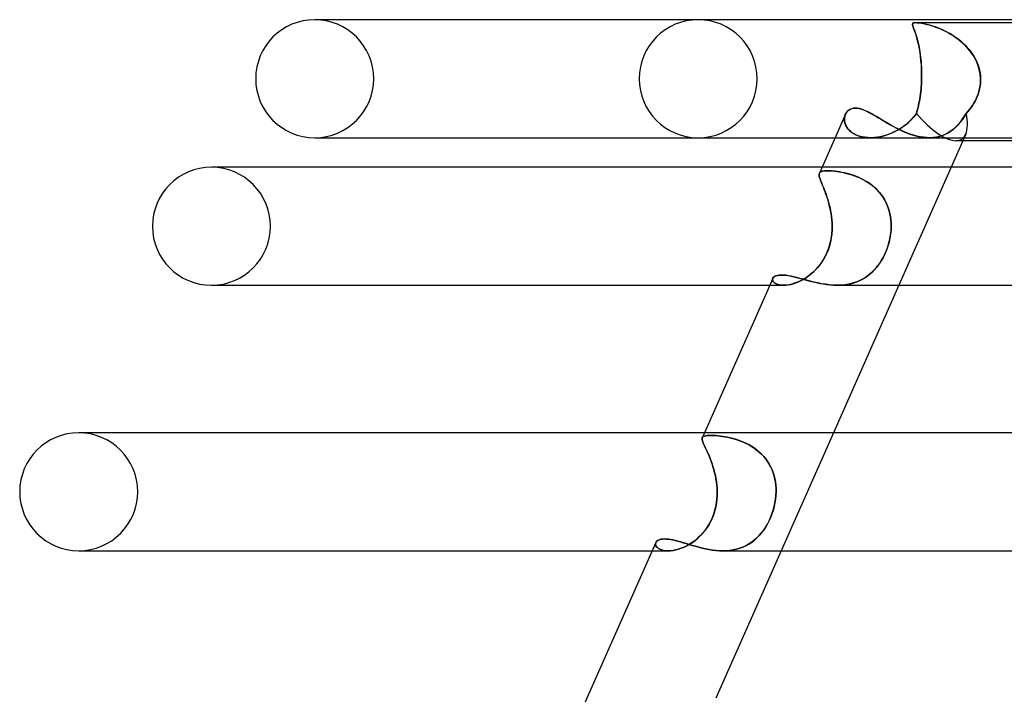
# Model space of a CAD drawing. Header units: millimetres. Extents: x -247 to 247, y -2 to 180.
# Tile 17 of 58: x -158 to -125, y 157 to 180. Entities that reach past the tile are written whole.
import ezdxf

# ---------------------------------------------------------------- set-up
doc = ezdxf.new("R2010")
doc.units = ezdxf.units.MM
doc.layers.add('HIDDEN', color=7, linetype='Continuous')
doc.layers.add('THICK', color=7, linetype='Continuous')

msp = doc.modelspace()

# ---------------------------------------------------------------- linework, layer by layer
at = {"layer": 'HIDDEN'}
for p, q in [((-147.822, 180), (-148, 180)), ((-127.735, 179.852), (-127.728, 179.872)), ((-127.731, 179.868), (-127.735, 179.855)), ((-127.735, 179.855), (-127.735, 179.839)), ((-127.734, 179.826), (-127.735, 179.852)), ((-127.735, 179.839), (-127.733, 179.821)), ((-127.726, 179.794), (-127.734, 179.826)), ((-127.733, 179.821), (-127.728, 179.8)), ((-127.723, 179.879), (-127.731, 179.868)), ((-127.728, 179.872), (-127.714, 179.886)), ((-127.728, 179.8), (-127.721, 179.777)), ((-127.714, 179.756), (-127.726, 179.794)), ((-127.71, 179.888), (-127.723, 179.879)), ((-127.721, 179.777), (-127.712, 179.75)), ((-127.714, 179.886), (-127.692, 179.894)), ((-127.697, 179.709), (-127.714, 179.756)), ((-127.712, 179.75), (-127.701, 179.72)), ((-127.691, 179.895), (-127.71, 179.888)), ((-127.701, 179.72), (-127.688, 179.687)), ((-127.676, 179.655), (-127.697, 179.709)), ((-127.692, 179.894), (-127.665, 179.899)), ((-127.665, 179.899), (-127.691, 179.895)), ((-127.688, 179.687), (-127.674, 179.65)), ((-127.653, 179.591), (-127.676, 179.655)), ((-127.674, 179.65), (-127.659, 179.608)), ((-127.665, 179.899), (-127.631, 179.9)), ((-127.631, 179.9), (-127.665, 179.899)), ((-127.659, 179.608), (-127.643, 179.563)), ((-127.628, 179.518), (-127.653, 179.591)), ((-127.631, 179.9), (-127.59, 179.899)), ((-127.59, 179.899), (-127.631, 179.9)), ((-127.631, 179.9), (-117.454, 179.9)), ((-127.59, 179.899), (-127.543, 179.895)), ((-127.539, 179.894), (-127.59, 179.899)), ((-127.543, 179.895), (-127.49, 179.888)), ((-127.475, 179.886), (-127.539, 179.894)), ((-127.49, 179.888), (-127.434, 179.879)), ((-127.396, 179.872), (-127.475, 179.886)), ((-127.434, 179.879), (-127.374, 179.868)), ((-127.301, 179.852), (-127.396, 179.872)), ((-127.374, 179.868), (-127.312, 179.855)), ((-127.312, 179.855), (-127.246, 179.839)), ((-127.197, 179.826), (-127.301, 179.852)), ((-127.246, 179.839), (-127.176, 179.821)), ((-127.085, 179.794), (-127.197, 179.826)), ((-127.176, 179.821), (-127.104, 179.8)), ((-127.104, 179.8), (-127.029, 179.777)), ((-126.968, 179.756), (-127.085, 179.794)), ((-127.029, 179.777), (-126.952, 179.75)), ((-126.845, 179.709), (-126.968, 179.756)), ((-126.952, 179.75), (-126.872, 179.72)), ((-126.872, 179.72), (-126.79, 179.687)), ((-126.717, 179.655), (-126.845, 179.709)), ((-126.79, 179.687), (-126.705, 179.65)), ((-126.585, 179.591), (-126.717, 179.655)), ((-126.705, 179.65), (-126.619, 179.608)), ((-126.619, 179.608), (-126.532, 179.563)), ((-126.452, 179.518), (-126.585, 179.591)), ((-127.643, 179.563), (-127.626, 179.514)), ((-127.601, 179.435), (-127.628, 179.518)), ((-127.626, 179.514), (-127.609, 179.46)), ((-127.609, 179.46), (-127.592, 179.402)), ((-127.575, 179.343), (-127.601, 179.435)), ((-127.592, 179.402), (-127.574, 179.34)), ((-127.55, 179.243), (-127.575, 179.343)), ((-127.574, 179.34), (-127.557, 179.275)), ((-127.557, 179.275), (-127.541, 179.207)), ((-127.525, 179.135), (-127.55, 179.243)), ((-126.532, 179.563), (-126.445, 179.514)), ((-126.319, 179.435), (-126.452, 179.518)), ((-126.445, 179.514), (-126.358, 179.46)), ((-126.358, 179.46), (-126.271, 179.402)), ((-126.191, 179.343), (-126.319, 179.435)), ((-126.271, 179.402), (-126.186, 179.34)), ((-126.068, 179.243), (-126.191, 179.343)), ((-126.186, 179.34), (-126.105, 179.275)), ((-126.105, 179.275), (-126.027, 179.207)), ((-125.952, 179.135), (-126.068, 179.243)), ((-127.541, 179.207), (-127.525, 179.137)), ((-127.525, 179.137), (-127.51, 179.063)), ((-127.502, 179.018), (-127.525, 179.135)), ((-127.51, 179.063), (-127.497, 178.988)), ((-127.481, 178.893), (-127.502, 179.018)), ((-127.497, 178.988), (-127.484, 178.909)), ((-127.484, 178.909), (-127.472, 178.829)), ((-126.027, 179.207), (-125.953, 179.137)), ((-125.953, 179.137), (-125.884, 179.063)), ((-125.844, 179.018), (-125.952, 179.135)), ((-125.884, 179.063), (-125.818, 178.988)), ((-125.745, 178.893), (-125.844, 179.018)), ((-125.818, 178.988), (-125.757, 178.909)), ((-125.757, 178.909), (-125.7, 178.829)), ((-127.463, 178.76), (-127.481, 178.893)), ((-127.472, 178.829), (-127.461, 178.746)), ((-127.448, 178.619), (-127.463, 178.76)), ((-127.461, 178.746), (-127.452, 178.66)), ((-127.452, 178.66), (-127.443, 178.572)), ((-127.436, 178.471), (-127.448, 178.619)), ((-127.443, 178.572), (-127.437, 178.481)), ((-125.657, 178.76), (-125.745, 178.893)), ((-125.7, 178.829), (-125.649, 178.746)), ((-125.581, 178.619), (-125.657, 178.76)), ((-125.649, 178.746), (-125.602, 178.66)), ((-125.602, 178.66), (-125.559, 178.572)), ((-125.519, 178.471), (-125.581, 178.619)), ((-125.559, 178.572), (-125.523, 178.481)), ((-127.437, 178.481), (-127.431, 178.388)), ((-127.428, 178.317), (-127.436, 178.471)), ((-127.431, 178.388), (-127.427, 178.293)), ((-127.425, 178.16), (-127.428, 178.317)), ((-127.427, 178.293), (-127.425, 178.196)), ((-125.523, 178.481), (-125.492, 178.388)), ((-125.472, 178.317), (-125.519, 178.471)), ((-125.492, 178.388), (-125.466, 178.293)), ((-125.442, 178.16), (-125.472, 178.317)), ((-125.466, 178.293), (-125.447, 178.196)), ((-127.43, 177.9), (-127.434, 177.814)), ((-127.434, 177.814), (-127.43, 177.9)), ((-127.429, 177.917), (-127.43, 177.9)), ((-127.43, 177.9), (-127.429, 177.917)), ((-127.428, 177.95), (-127.429, 177.933)), ((-127.429, 177.933), (-127.428, 177.95)), ((-127.429, 177.933), (-127.429, 177.917)), ((-127.429, 177.917), (-127.429, 177.933)), ((-127.427, 177.983), (-127.428, 177.967)), ((-127.428, 177.967), (-127.427, 177.983)), ((-127.428, 177.967), (-127.428, 177.95)), ((-127.428, 177.95), (-127.428, 177.967)), ((-127.427, 178), (-127.425, 178.16)), ((-127.425, 178.098), (-127.427, 178)), ((-127.427, 178), (-127.427, 177.983)), ((-127.427, 177.983), (-127.427, 178)), ((-127.425, 178.196), (-127.425, 178.098)), ((-125.447, 178.196), (-125.435, 178.098)), ((-125.429, 178), (-125.442, 178.16)), ((-125.436, 177.814), (-125.43, 177.9)), ((-125.43, 177.9), (-125.436, 177.814)), ((-125.435, 178.098), (-125.429, 178)), ((-125.43, 177.9), (-125.429, 177.917)), ((-125.429, 177.917), (-125.43, 177.9)), ((-125.429, 177.983), (-125.429, 178)), ((-125.429, 178), (-125.429, 177.983)), ((-125.429, 177.967), (-125.429, 177.983)), ((-125.429, 177.983), (-125.429, 177.967)), ((-125.429, 177.95), (-125.429, 177.967)), ((-125.429, 177.967), (-125.429, 177.95)), ((-125.429, 177.933), (-125.429, 177.95)), ((-125.429, 177.95), (-125.429, 177.933)), ((-125.429, 177.917), (-125.429, 177.933)), ((-125.429, 177.933), (-125.429, 177.917)), ((-127.447, 177.644), (-127.456, 177.561)), ((-127.456, 177.561), (-127.447, 177.644)), ((-127.44, 177.729), (-127.447, 177.644)), ((-127.447, 177.644), (-127.44, 177.728)), ((-127.434, 177.814), (-127.44, 177.729)), ((-127.44, 177.728), (-127.434, 177.814)), ((-125.485, 177.561), (-125.464, 177.644)), ((-125.464, 177.644), (-125.485, 177.561)), ((-125.448, 177.729), (-125.464, 177.644)), ((-125.464, 177.644), (-125.448, 177.728)), ((-125.448, 177.728), (-125.436, 177.814)), ((-125.436, 177.814), (-125.448, 177.729)), ((-127.503, 177.242), (-127.517, 177.167)), ((-127.517, 177.167), (-127.503, 177.242)), ((-127.489, 177.319), (-127.503, 177.242)), ((-127.503, 177.242), (-127.489, 177.319)), ((-127.477, 177.398), (-127.489, 177.319)), ((-127.489, 177.319), (-127.477, 177.398)), ((-127.477, 177.398), (-127.466, 177.479)), ((-127.466, 177.478), (-127.477, 177.398)), ((-127.456, 177.561), (-127.466, 177.478)), ((-127.466, 177.479), (-127.456, 177.561)), ((-125.656, 177.167), (-125.614, 177.242)), ((-125.614, 177.242), (-125.656, 177.167)), ((-125.614, 177.242), (-125.575, 177.319)), ((-125.575, 177.319), (-125.614, 177.242)), ((-125.575, 177.319), (-125.541, 177.398)), ((-125.541, 177.398), (-125.575, 177.319)), ((-125.541, 177.398), (-125.511, 177.479)), ((-125.511, 177.478), (-125.541, 177.398)), ((-125.511, 177.479), (-125.485, 177.561)), ((-125.485, 177.561), (-125.511, 177.478)), ((-129.952, 176.882), (-129.911, 176.923)), ((-129.911, 176.923), (-129.862, 176.957)), ((-129.862, 176.957), (-129.805, 176.982)), ((-129.805, 176.982), (-129.742, 176.997)), ((-129.742, 176.997), (-129.673, 177.003)), ((-129.673, 177.003), (-129.609, 176.999)), ((-129.609, 176.999), (-129.541, 176.987)), ((-129.541, 176.987), (-129.469, 176.968)), ((-129.469, 176.968), (-129.394, 176.941)), ((-129.394, 176.941), (-129.316, 176.908)), ((-129.316, 176.908), (-129.236, 176.87)), ((-127.567, 176.955), (-127.585, 176.889)), ((-127.585, 176.889), (-127.567, 176.955)), ((-127.549, 177.024), (-127.567, 176.955)), ((-127.567, 176.955), (-127.549, 177.024)), ((-127.533, 177.094), (-127.549, 177.024)), ((-127.549, 177.024), (-127.533, 177.094)), ((-127.517, 177.167), (-127.533, 177.094)), ((-127.533, 177.094), (-127.517, 177.167)), ((-125.86, 176.889), (-125.804, 176.955)), ((-125.804, 176.955), (-125.86, 176.889)), ((-125.804, 176.955), (-125.752, 177.024)), ((-125.752, 177.024), (-125.804, 176.955)), ((-125.752, 177.024), (-125.702, 177.094)), ((-125.702, 177.094), (-125.752, 177.024)), ((-125.702, 177.094), (-125.656, 177.167)), ((-125.656, 177.167), (-125.702, 177.094)), ((-130.043, 176.618), (-130.04, 176.675)), ((-130.038, 176.56), (-130.043, 176.618)), ((-130.04, 176.672), (-130.042, 176.611)), ((-130.042, 176.611), (-130.036, 176.548)), ((-130.03, 176.73), (-130.04, 176.672)), ((-130.04, 176.675), (-130.03, 176.73)), ((-130.011, 176.785), (-130.03, 176.73)), ((-130.03, 176.73), (-130.013, 176.782)), ((-130.013, 176.782), (-129.986, 176.835)), ((-129.986, 176.835), (-129.952, 176.882)), ((-129.236, 176.87), (-129.152, 176.826)), ((-129.152, 176.826), (-129.066, 176.778)), ((-129.066, 176.778), (-128.977, 176.726)), ((-128.977, 176.726), (-128.885, 176.671)), ((-128.885, 176.671), (-128.79, 176.614)), ((-128.79, 176.614), (-128.692, 176.556)), ((-127.781, 176.61), (-127.878, 176.515)), ((-127.875, 176.518), (-127.778, 176.612)), ((-127.689, 176.713), (-127.781, 176.61)), ((-127.778, 176.612), (-127.688, 176.715)), ((-127.605, 176.826), (-127.689, 176.713)), ((-127.688, 176.715), (-127.605, 176.826)), ((-127.585, 176.889), (-127.605, 176.826)), ((-127.605, 176.826), (-127.585, 176.889)), ((-126.055, 176.61), (-126.127, 176.515)), ((-126.125, 176.518), (-126.053, 176.612)), ((-125.985, 176.713), (-126.055, 176.61)), ((-126.053, 176.612), (-125.984, 176.715)), ((-125.918, 176.826), (-125.985, 176.713)), ((-125.984, 176.715), (-125.918, 176.826)), ((-125.918, 176.826), (-125.86, 176.889)), ((-125.86, 176.889), (-125.918, 176.826)), ((-130.026, 176.5), (-130.038, 176.56)), ((-130.036, 176.548), (-130.022, 176.485)), ((-130.006, 176.441), (-130.026, 176.5)), ((-130.022, 176.485), (-129.998, 176.422)), ((-129.977, 176.382), (-130.006, 176.441)), ((-129.998, 176.422), (-129.964, 176.36)), ((-129.941, 176.324), (-129.977, 176.382)), ((-129.964, 176.36), (-129.922, 176.3)), ((-129.895, 176.269), (-129.941, 176.324)), ((-129.922, 176.3), (-129.87, 176.243)), ((-129.842, 176.217), (-129.895, 176.269)), ((-129.87, 176.243), (-129.808, 176.19)), ((-128.692, 176.556), (-128.591, 176.497)), ((-128.591, 176.497), (-128.488, 176.437)), ((-128.488, 176.437), (-128.381, 176.379)), ((-128.381, 176.379), (-128.273, 176.322)), ((-128.195, 176.281), (-128.309, 176.218)), ((-128.308, 176.218), (-128.194, 176.281)), ((-128.273, 176.322), (-128.162, 176.267)), ((-128.085, 176.351), (-128.195, 176.281)), ((-128.194, 176.281), (-128.084, 176.352)), ((-128.162, 176.267), (-128.05, 176.216)), ((-127.979, 176.429), (-128.085, 176.351)), ((-128.084, 176.352), (-127.977, 176.431)), ((-127.878, 176.515), (-127.979, 176.429)), ((-127.977, 176.431), (-127.875, 176.518)), ((-126.358, 176.281), (-126.443, 176.218)), ((-126.442, 176.218), (-126.358, 176.281)), ((-126.358, 176.281), (-126.278, 176.352)), ((-126.278, 176.351), (-126.358, 176.281)), ((-126.278, 176.352), (-126.2, 176.431)), ((-126.202, 176.429), (-126.278, 176.351)), ((-126.127, 176.515), (-126.202, 176.429)), ((-126.2, 176.431), (-126.125, 176.518)), ((-130.359, 176), (-129.16, 176)), ((-129.78, 176.169), (-129.842, 176.217)), ((-129.808, 176.19), (-129.736, 176.142)), ((-129.709, 176.126), (-129.78, 176.169)), ((-129.736, 176.142), (-129.656, 176.099)), ((-129.63, 176.088), (-129.709, 176.126)), ((-129.656, 176.099), (-129.567, 176.064)), ((-129.545, 176.056), (-129.63, 176.088)), ((-129.567, 176.064), (-129.471, 176.035)), ((-129.453, 176.031), (-129.545, 176.056)), ((-129.471, 176.035), (-129.368, 176.015)), ((-129.355, 176.013), (-129.453, 176.031)), ((-129.368, 176.015), (-129.258, 176.003)), ((-129.252, 176.003), (-129.355, 176.013)), ((-129.258, 176.003), (-129.145, 176)), ((-129.145, 176), (-129.252, 176.003)), ((-129.16, 176), (-127.16, 176)), ((-129.145, 176), (-129.027, 176.006)), ((-129.027, 176.006), (-129.145, 176)), ((-129.027, 176.006), (-128.908, 176.02)), ((-128.908, 176.02), (-129.027, 176.006)), ((-128.908, 176.02), (-128.787, 176.043)), ((-128.787, 176.043), (-128.908, 176.02)), ((-128.787, 176.043), (-128.665, 176.075)), ((-128.666, 176.074), (-128.787, 176.043)), ((-128.545, 176.114), (-128.666, 176.074)), ((-128.665, 176.075), (-128.544, 176.115)), ((-128.426, 176.162), (-128.545, 176.114)), ((-128.544, 176.115), (-128.425, 176.162)), ((-128.309, 176.218), (-128.426, 176.162)), ((-128.425, 176.162), (-128.308, 176.218)), ((-128.05, 176.216), (-127.936, 176.168)), ((-127.936, 176.168), (-127.821, 176.125)), ((-127.821, 176.125), (-127.705, 176.087)), ((-127.705, 176.087), (-127.59, 176.056)), ((-127.59, 176.056), (-127.477, 176.031)), ((-127.477, 176.031), (-127.364, 176.013)), ((-127.364, 176.013), (-127.253, 176.003)), ((-127.253, 176.003), (-127.145, 176)), ((-127.145, 176), (-127.033, 176.006)), ((-127.033, 176.006), (-127.145, 176)), ((-127.033, 176.006), (-126.924, 176.02)), ((-126.924, 176.02), (-127.033, 176.006)), ((-126.924, 176.02), (-126.819, 176.043)), ((-126.82, 176.043), (-126.924, 176.02)), ((-126.719, 176.074), (-126.82, 176.043)), ((-126.819, 176.043), (-126.718, 176.075)), ((-126.623, 176.114), (-126.719, 176.074)), ((-126.718, 176.075), (-126.622, 176.115)), ((-126.531, 176.162), (-126.623, 176.114)), ((-126.622, 176.115), (-126.53, 176.162)), ((-126.443, 176.218), (-126.531, 176.162)), ((-126.53, 176.162), (-126.442, 176.218)), ((-126.271, 175.9), (-126.029, 175.9)), ((-125.931, 176.121), (-125.984, 176)), ((-151.318, 175), (-151.5, 175)), ((-130.802, 175), (-130.893, 174.795)), ((-126.427, 175), (-128.199, 171)), ((-130.902, 174.748), (-130.899, 174.774)), ((-130.9, 174.774), (-130.902, 174.748)), ((-130.901, 174.718), (-130.902, 174.748)), ((-130.902, 174.748), (-130.901, 174.718)), ((-130.895, 174.684), (-130.901, 174.718)), ((-130.901, 174.718), (-130.895, 174.684)), ((-130.892, 174.797), (-130.9, 174.774)), ((-130.899, 174.774), (-130.892, 174.797)), ((-130.885, 174.646), (-130.895, 174.684)), ((-130.895, 174.684), (-130.885, 174.646)), ((-130.892, 174.797), (-130.876, 174.821)), ((-130.878, 174.818), (-130.892, 174.797)), ((-130.871, 174.604), (-130.885, 174.646)), ((-130.885, 174.646), (-130.871, 174.603)), ((-130.859, 174.835), (-130.878, 174.818)), ((-130.876, 174.821), (-130.852, 174.84)), ((-130.854, 174.557), (-130.871, 174.604)), ((-130.871, 174.603), (-130.853, 174.555)), ((-130.833, 174.85), (-130.859, 174.835)), ((-130.852, 174.84), (-130.82, 174.855)), ((-130.801, 174.861), (-130.833, 174.85)), ((-130.82, 174.855), (-130.78, 174.866)), ((-130.763, 174.87), (-130.801, 174.861)), ((-130.78, 174.866), (-130.732, 174.874)), ((-130.719, 174.876), (-130.763, 174.87)), ((-130.732, 174.874), (-130.676, 174.879)), ((-130.669, 174.879), (-130.719, 174.876)), ((-130.676, 174.879), (-130.613, 174.88)), ((-130.613, 174.88), (-130.669, 174.879)), ((-130.556, 174.879), (-130.613, 174.88)), ((-130.613, 174.88), (-130.557, 174.879)), ((-130.557, 174.879), (-130.496, 174.876)), ((-130.494, 174.876), (-130.556, 174.879)), ((-130.496, 174.876), (-130.432, 174.872)), ((-130.427, 174.871), (-130.494, 174.876)), ((-130.432, 174.872), (-130.363, 174.864)), ((-130.356, 174.864), (-130.427, 174.871)), ((-130.363, 174.864), (-130.29, 174.855)), ((-130.281, 174.854), (-130.356, 174.864)), ((-130.29, 174.855), (-130.214, 174.843)), ((-130.203, 174.841), (-130.281, 174.854)), ((-130.214, 174.843), (-130.135, 174.829)), ((-130.121, 174.826), (-130.203, 174.841)), ((-130.135, 174.829), (-130.053, 174.812)), ((-130.038, 174.809), (-130.121, 174.826)), ((-130.053, 174.812), (-129.969, 174.792)), ((-129.952, 174.788), (-130.038, 174.809)), ((-129.969, 174.792), (-129.883, 174.769)), ((-129.865, 174.764), (-129.952, 174.788)), ((-129.883, 174.769), (-129.795, 174.742)), ((-129.777, 174.737), (-129.865, 174.764)), ((-129.795, 174.742), (-129.706, 174.712)), ((-129.689, 174.706), (-129.777, 174.737)), ((-129.706, 174.712), (-129.616, 174.677)), ((-129.6, 174.671), (-129.689, 174.706)), ((-129.616, 174.677), (-129.526, 174.639)), ((-129.512, 174.632), (-129.6, 174.671)), ((-129.526, 174.639), (-129.437, 174.596)), ((-129.424, 174.589), (-129.512, 174.632)), ((-129.437, 174.596), (-129.348, 174.548)), ((-129.337, 174.541), (-129.424, 174.589)), ((-130.834, 174.505), (-130.854, 174.557)), ((-130.853, 174.555), (-130.833, 174.503)), ((-130.81, 174.449), (-130.834, 174.505)), ((-130.833, 174.503), (-130.809, 174.445)), ((-130.785, 174.387), (-130.81, 174.449)), ((-130.809, 174.445), (-130.784, 174.383)), ((-130.757, 174.319), (-130.785, 174.387)), ((-130.784, 174.383), (-130.756, 174.316)), ((-130.729, 174.248), (-130.757, 174.319)), ((-130.756, 174.316), (-130.727, 174.244)), ((-130.699, 174.171), (-130.729, 174.248)), ((-130.727, 174.244), (-130.698, 174.167)), ((-129.348, 174.548), (-129.261, 174.495)), ((-129.252, 174.489), (-129.337, 174.541)), ((-129.261, 174.495), (-129.176, 174.437)), ((-129.169, 174.432), (-129.252, 174.489)), ((-129.176, 174.437), (-129.094, 174.375)), ((-129.087, 174.37), (-129.169, 174.432)), ((-129.094, 174.375), (-129.015, 174.308)), ((-129.009, 174.303), (-129.087, 174.37)), ((-129.015, 174.308), (-128.94, 174.236)), ((-128.935, 174.231), (-129.009, 174.303)), ((-128.94, 174.236), (-128.869, 174.159)), ((-128.866, 174.155), (-128.935, 174.231)), ((-130.669, 174.091), (-130.699, 174.171)), ((-130.698, 174.167), (-130.667, 174.085)), ((-130.64, 174.006), (-130.669, 174.091)), ((-130.667, 174.085), (-130.638, 174)), ((-130.611, 173.917), (-130.64, 174.006)), ((-130.638, 174), (-130.609, 173.911)), ((-130.583, 173.823), (-130.611, 173.917)), ((-130.609, 173.911), (-130.581, 173.818)), ((-128.869, 174.159), (-128.803, 174.077)), ((-128.801, 174.075), (-128.866, 174.155)), ((-128.803, 174.077), (-128.742, 173.992)), ((-128.741, 173.991), (-128.801, 174.075)), ((-128.742, 173.992), (-128.687, 173.904)), ((-128.687, 173.903), (-128.741, 173.991)), ((-128.687, 173.904), (-128.638, 173.812)), ((-128.638, 173.81), (-128.687, 173.903)), ((-130.557, 173.727), (-130.583, 173.823)), ((-130.581, 173.818), (-130.556, 173.722)), ((-130.533, 173.629), (-130.557, 173.727)), ((-130.556, 173.722), (-130.532, 173.623)), ((-130.512, 173.529), (-130.533, 173.629)), ((-130.532, 173.623), (-130.511, 173.523)), ((-128.638, 173.812), (-128.595, 173.716)), ((-128.595, 173.716), (-128.638, 173.81)), ((-128.558, 173.619), (-128.595, 173.716)), ((-128.595, 173.716), (-128.558, 173.618)), ((-128.527, 173.52), (-128.558, 173.619)), ((-128.558, 173.618), (-128.527, 173.518)), ((-130.494, 173.426), (-130.512, 173.529)), ((-130.511, 173.523), (-130.494, 173.42)), ((-130.48, 173.322), (-130.494, 173.426)), ((-130.494, 173.42), (-130.479, 173.317)), ((-130.469, 173.216), (-130.48, 173.322)), ((-130.479, 173.317), (-130.468, 173.212)), ((-128.502, 173.419), (-128.527, 173.52)), ((-128.527, 173.518), (-128.502, 173.417)), ((-128.483, 173.316), (-128.502, 173.419)), ((-128.502, 173.417), (-128.483, 173.314)), ((-128.47, 173.212), (-128.483, 173.316)), ((-128.483, 173.314), (-128.469, 173.21)), ((-130.462, 173.109), (-130.469, 173.216)), ((-130.468, 173.212), (-130.462, 173.106)), ((-130.459, 173), (-130.462, 173.109)), ((-130.462, 173.106), (-130.459, 173)), ((-130.459, 173), (-130.462, 172.866)), ((-130.461, 172.879), (-130.459, 173)), ((-128.462, 173.107), (-128.47, 173.212)), ((-128.469, 173.21), (-128.462, 173.105)), ((-128.459, 173), (-128.464, 172.866)), ((-128.463, 172.879), (-128.459, 173)), ((-128.459, 173), (-128.462, 173.107)), ((-128.462, 173.105), (-128.459, 173)), ((-130.491, 172.596), (-130.517, 172.46)), ((-130.506, 172.513), (-130.484, 172.636)), ((-130.472, 172.731), (-130.491, 172.596)), ((-130.484, 172.636), (-130.47, 172.758)), ((-130.462, 172.866), (-130.472, 172.731)), ((-130.47, 172.758), (-130.461, 172.879)), ((-128.499, 172.596), (-128.53, 172.46)), ((-128.517, 172.513), (-128.492, 172.636)), ((-128.478, 172.731), (-128.499, 172.596)), ((-128.492, 172.636), (-128.474, 172.758)), ((-128.464, 172.866), (-128.478, 172.731)), ((-128.474, 172.758), (-128.463, 172.879)), ((-130.612, 172.157), (-130.57, 172.273)), ((-130.553, 172.325), (-130.599, 172.192)), ((-130.57, 172.273), (-130.535, 172.392)), ((-130.517, 172.46), (-130.553, 172.325)), ((-130.535, 172.392), (-130.506, 172.513)), ((-128.629, 172.157), (-128.586, 172.273)), ((-128.568, 172.325), (-128.615, 172.192)), ((-128.586, 172.273), (-128.548, 172.392)), ((-128.53, 172.46), (-128.568, 172.325)), ((-128.548, 172.392), (-128.517, 172.513)), ((-130.714, 171.941), (-130.784, 171.823)), ((-130.779, 171.831), (-130.717, 171.936)), ((-130.717, 171.936), (-130.661, 172.045)), ((-130.652, 172.064), (-130.714, 171.941)), ((-130.661, 172.045), (-130.612, 172.157)), ((-130.599, 172.192), (-130.652, 172.064)), ((-128.73, 171.94), (-128.798, 171.822)), ((-128.793, 171.831), (-128.733, 171.936)), ((-128.733, 171.936), (-128.678, 172.045)), ((-128.669, 172.064), (-128.73, 171.94)), ((-128.678, 172.045), (-128.629, 172.157)), ((-128.615, 172.192), (-128.669, 172.064)), ((-130.947, 171.605), (-131.037, 171.507)), ((-130.997, 171.549), (-130.92, 171.637)), ((-130.862, 171.71), (-130.947, 171.605)), ((-130.92, 171.637), (-130.847, 171.731)), ((-130.784, 171.823), (-130.862, 171.71)), ((-130.847, 171.731), (-130.779, 171.831)), ((-128.954, 171.605), (-129.041, 171.507)), ((-129.002, 171.549), (-128.928, 171.637)), ((-128.873, 171.71), (-128.954, 171.605)), ((-128.928, 171.637), (-128.859, 171.731)), ((-128.798, 171.822), (-128.873, 171.71)), ((-128.859, 171.731), (-128.793, 171.831)), ((-132.467, 171.24), (-132.477, 171.212)), ((-132.477, 171.208), (-132.468, 171.238)), ((-132.468, 171.238), (-132.446, 171.269)), ((-132.446, 171.269), (-132.412, 171.296)), ((-132.412, 171.296), (-132.368, 171.318)), ((-132.368, 171.318), (-132.314, 171.334)), ((-132.314, 171.334), (-132.25, 171.344)), ((-132.25, 171.344), (-132.178, 171.347)), ((-132.178, 171.347), (-132.113, 171.345)), ((-132.113, 171.345), (-132.043, 171.338)), ((-132.043, 171.338), (-131.969, 171.328)), ((-131.969, 171.328), (-131.889, 171.314)), ((-131.889, 171.314), (-131.805, 171.296)), ((-131.805, 171.296), (-131.717, 171.275)), ((-131.717, 171.275), (-131.625, 171.252)), ((-131.625, 171.252), (-131.528, 171.226)), ((-131.528, 171.226), (-131.428, 171.199)), ((-131.328, 171.266), (-131.429, 171.203)), ((-131.421, 171.208), (-131.332, 171.263)), ((-131.332, 171.263), (-131.245, 171.325)), ((-131.228, 171.338), (-131.328, 171.266)), ((-131.245, 171.325), (-131.16, 171.393)), ((-131.131, 171.418), (-131.228, 171.338)), ((-131.16, 171.393), (-131.077, 171.468)), ((-131.037, 171.507), (-131.131, 171.418)), ((-131.077, 171.468), (-130.997, 171.549)), ((-129.329, 171.266), (-129.435, 171.202)), ((-129.425, 171.208), (-129.333, 171.263)), ((-129.333, 171.263), (-129.245, 171.325)), ((-129.228, 171.338), (-129.329, 171.266)), ((-129.245, 171.325), (-129.161, 171.393)), ((-129.132, 171.418), (-129.228, 171.338)), ((-129.161, 171.393), (-129.08, 171.468)), ((-129.041, 171.507), (-129.132, 171.418)), ((-129.08, 171.468), (-129.002, 171.549)), ((-132.573, 171), (-132.103, 171)), ((-132.477, 171.212), (-132.478, 171.183)), ((-132.478, 171.183), (-132.471, 171.154)), ((-132.477, 171.176), (-132.477, 171.208)), ((-132.467, 171.144), (-132.477, 171.176)), ((-132.471, 171.154), (-132.455, 171.124)), ((-132.446, 171.112), (-132.467, 171.144)), ((-132.455, 171.124), (-132.43, 171.096)), ((-132.414, 171.083), (-132.446, 171.112)), ((-132.43, 171.096), (-132.397, 171.07)), ((-132.372, 171.056), (-132.414, 171.083)), ((-132.397, 171.07), (-132.354, 171.047)), ((-132.319, 171.033), (-132.372, 171.056)), ((-132.354, 171.047), (-132.303, 171.027)), ((-132.256, 171.015), (-132.319, 171.033)), ((-132.303, 171.027), (-132.244, 171.013)), ((-132.183, 171.004), (-132.256, 171.015)), ((-132.244, 171.013), (-132.176, 171.003)), ((-132.102, 171), (-132.183, 171.004)), ((-132.176, 171.003), (-132.102, 171)), ((-132.018, 171.004), (-132.102, 171)), ((-132.102, 171), (-132.027, 171.003)), ((-132.027, 171.003), (-131.948, 171.012)), ((-131.927, 171.016), (-132.018, 171.004)), ((-131.948, 171.012), (-131.865, 171.028)), ((-131.831, 171.036), (-131.927, 171.016)), ((-131.865, 171.028), (-131.778, 171.051)), ((-131.733, 171.065), (-131.831, 171.036)), ((-131.778, 171.051), (-131.689, 171.08)), ((-131.633, 171.102), (-131.733, 171.065)), ((-131.689, 171.08), (-131.6, 171.116)), ((-131.531, 171.148), (-131.633, 171.102)), ((-131.6, 171.116), (-131.51, 171.159)), ((-131.429, 171.203), (-131.531, 171.148)), ((-131.51, 171.159), (-131.421, 171.208)), ((-131.428, 171.199), (-131.324, 171.171)), ((-131.324, 171.171), (-131.217, 171.143)), ((-131.217, 171.143), (-131.107, 171.115)), ((-131.107, 171.115), (-130.993, 171.089)), ((-130.993, 171.089), (-130.877, 171.064)), ((-130.877, 171.064), (-130.76, 171.043)), ((-130.76, 171.043), (-130.641, 171.025)), ((-130.641, 171.025), (-130.522, 171.011)), ((-130.522, 171.011), (-130.401, 171.003)), ((-130.401, 171.003), (-130.281, 171)), ((-130.153, 171.004), (-130.283, 171)), ((-130.281, 171), (-130.165, 171.003)), ((-130.165, 171.003), (-130.052, 171.012)), ((-130.024, 171.016), (-130.153, 171.004)), ((-130.052, 171.012), (-129.94, 171.028)), ((-129.898, 171.036), (-130.024, 171.016)), ((-129.94, 171.028), (-129.83, 171.051)), ((-129.776, 171.065), (-129.898, 171.036)), ((-129.83, 171.051), (-129.723, 171.08)), ((-129.658, 171.102), (-129.776, 171.065)), ((-129.723, 171.08), (-129.62, 171.116)), ((-129.544, 171.148), (-129.658, 171.102)), ((-129.62, 171.116), (-129.521, 171.159)), ((-129.435, 171.202), (-129.544, 171.148)), ((-129.521, 171.159), (-129.425, 171.208)), ((-134.788, 166), (-134.862, 165.833)), ((-134.821, 165.875), (-134.789, 165.888)), ((-134.789, 165.888), (-134.821, 165.875)), ((-134.789, 165.888), (-134.75, 165.898)), ((-134.75, 165.898), (-134.789, 165.888)), ((-134.75, 165.898), (-134.703, 165.904)), ((-134.703, 165.904), (-134.75, 165.898)), ((-134.703, 165.904), (-134.648, 165.908)), ((-134.648, 165.908), (-134.703, 165.904)), ((-134.648, 165.908), (-134.586, 165.91)), ((-134.586, 165.91), (-134.648, 165.908)), ((-134.528, 165.909), (-134.586, 165.91)), ((-134.586, 165.91), (-134.529, 165.909)), ((-134.529, 165.909), (-134.467, 165.906)), ((-134.466, 165.906), (-134.528, 165.909)), ((-134.467, 165.906), (-134.401, 165.902)), ((-134.4, 165.902), (-134.466, 165.906)), ((-134.401, 165.902), (-134.33, 165.895)), ((-134.329, 165.895), (-134.4, 165.902)), ((-134.33, 165.895), (-134.255, 165.887)), ((-134.254, 165.886), (-134.329, 165.895)), ((-134.255, 165.887), (-134.177, 165.876)), ((-134.175, 165.876), (-134.254, 165.886)), ((-130.413, 166), (-132.184, 162)), ((-134.869, 165.791), (-134.867, 165.816)), ((-134.867, 165.816), (-134.869, 165.791)), ((-134.867, 165.763), (-134.869, 165.791)), ((-134.869, 165.791), (-134.867, 165.763)), ((-134.867, 165.816), (-134.86, 165.837)), ((-134.86, 165.837), (-134.867, 165.816)), ((-134.859, 165.73), (-134.867, 165.763)), ((-134.867, 165.763), (-134.859, 165.73)), ((-134.86, 165.837), (-134.844, 165.858)), ((-134.844, 165.858), (-134.86, 165.837)), ((-134.847, 165.693), (-134.859, 165.73)), ((-134.859, 165.73), (-134.847, 165.693)), ((-134.831, 165.651), (-134.847, 165.693)), ((-134.847, 165.693), (-134.831, 165.652)), ((-134.844, 165.858), (-134.821, 165.875)), ((-134.821, 165.875), (-134.844, 165.858)), ((-134.831, 165.652), (-134.811, 165.605)), ((-134.811, 165.604), (-134.831, 165.651)), ((-134.811, 165.605), (-134.787, 165.553)), ((-134.787, 165.553), (-134.811, 165.604)), ((-134.761, 165.496), (-134.787, 165.553)), ((-134.787, 165.553), (-134.761, 165.496)), ((-134.177, 165.876), (-134.095, 165.862)), ((-134.093, 165.862), (-134.175, 165.876)), ((-134.095, 165.862), (-134.011, 165.846)), ((-134.008, 165.846), (-134.093, 165.862)), ((-134.011, 165.846), (-133.923, 165.827)), ((-133.921, 165.827), (-134.008, 165.846)), ((-133.923, 165.827), (-133.834, 165.805)), ((-133.831, 165.805), (-133.921, 165.827)), ((-133.834, 165.805), (-133.742, 165.779)), ((-133.74, 165.779), (-133.831, 165.805)), ((-133.742, 165.779), (-133.65, 165.75)), ((-133.648, 165.749), (-133.74, 165.779)), ((-133.65, 165.75), (-133.557, 165.716)), ((-133.554, 165.715), (-133.648, 165.749)), ((-133.557, 165.716), (-133.463, 165.678)), ((-133.461, 165.677), (-133.554, 165.715)), ((-133.463, 165.678), (-133.37, 165.636)), ((-133.367, 165.634), (-133.461, 165.677)), ((-133.37, 165.636), (-133.277, 165.588)), ((-133.275, 165.587), (-133.367, 165.634)), ((-133.277, 165.588), (-133.186, 165.535)), ((-133.184, 165.534), (-133.275, 165.587)), ((-134.731, 165.433), (-134.761, 165.496)), ((-134.761, 165.496), (-134.732, 165.434)), ((-134.732, 165.434), (-134.7, 165.366)), ((-134.7, 165.365), (-134.731, 165.433)), ((-134.7, 165.366), (-134.667, 165.292)), ((-134.667, 165.291), (-134.7, 165.365)), ((-134.667, 165.292), (-134.633, 165.213)), ((-134.633, 165.213), (-134.667, 165.291)), ((-133.186, 165.535), (-133.098, 165.478)), ((-133.096, 165.476), (-133.184, 165.534)), ((-133.098, 165.478), (-133.013, 165.415)), ((-133.011, 165.414), (-133.096, 165.476)), ((-133.013, 165.415), (-132.93, 165.347)), ((-132.928, 165.345), (-133.011, 165.414)), ((-132.93, 165.347), (-132.852, 165.273)), ((-132.849, 165.271), (-132.928, 165.345)), ((-132.852, 165.273), (-132.778, 165.195)), ((-132.776, 165.193), (-132.849, 165.271)), ((-134.599, 165.129), (-134.633, 165.213)), ((-134.633, 165.213), (-134.599, 165.13)), ((-134.599, 165.13), (-134.565, 165.042)), ((-134.565, 165.042), (-134.599, 165.129)), ((-134.532, 164.95), (-134.565, 165.042)), ((-134.565, 165.042), (-134.532, 164.95)), ((-134.5, 164.853), (-134.532, 164.95)), ((-134.532, 164.95), (-134.5, 164.854)), ((-132.778, 165.195), (-132.709, 165.112)), ((-132.708, 165.111), (-132.776, 165.193)), ((-132.709, 165.112), (-132.646, 165.025)), ((-132.646, 165.024), (-132.708, 165.111)), ((-132.646, 165.025), (-132.59, 164.934)), ((-132.589, 164.933), (-132.646, 165.024)), ((-132.59, 164.934), (-132.539, 164.839)), ((-132.538, 164.838), (-132.589, 164.933)), ((-134.5, 164.854), (-134.47, 164.754)), ((-134.47, 164.754), (-134.5, 164.853)), ((-134.443, 164.651), (-134.47, 164.754)), ((-134.47, 164.754), (-134.443, 164.652)), ((-134.443, 164.652), (-134.419, 164.547)), ((-134.419, 164.547), (-134.443, 164.651)), ((-134.419, 164.547), (-134.398, 164.441)), ((-132.539, 164.839), (-132.494, 164.741)), ((-132.493, 164.739), (-132.538, 164.838)), ((-132.494, 164.741), (-132.456, 164.64)), ((-132.456, 164.639), (-132.493, 164.739)), ((-132.456, 164.64), (-132.424, 164.537)), ((-132.424, 164.536), (-132.456, 164.639)), ((-134.398, 164.44), (-134.419, 164.547)), ((-134.398, 164.441), (-134.381, 164.333)), ((-134.381, 164.332), (-134.398, 164.44)), ((-134.381, 164.333), (-134.367, 164.223)), ((-134.367, 164.223), (-134.381, 164.332)), ((-134.359, 164.112), (-134.367, 164.223)), ((-134.367, 164.223), (-134.359, 164.112)), ((-132.424, 164.537), (-132.399, 164.433)), ((-132.399, 164.432), (-132.424, 164.536)), ((-132.399, 164.433), (-132.38, 164.327)), ((-132.38, 164.326), (-132.399, 164.432)), ((-132.38, 164.327), (-132.367, 164.219)), ((-132.367, 164.219), (-132.38, 164.326)), ((-132.36, 164.11), (-132.367, 164.219)), ((-132.367, 164.219), (-132.36, 164.11)), ((-134.355, 164), (-134.359, 164.112)), ((-134.359, 164.112), (-134.355, 164)), ((-134.356, 163.875), (-134.355, 164)), ((-134.355, 164), (-134.356, 163.874)), ((-132.359, 164), (-132.365, 163.874)), ((-132.364, 163.875), (-132.359, 164)), ((-132.359, 164), (-132.36, 164.11)), ((-132.36, 164.11), (-132.359, 164)), ((-134.379, 163.62), (-134.402, 163.493)), ((-134.401, 163.497), (-134.379, 163.623)), ((-134.379, 163.623), (-134.364, 163.749)), ((-134.364, 163.747), (-134.379, 163.62)), ((-134.364, 163.749), (-134.356, 163.875)), ((-134.356, 163.874), (-134.364, 163.747)), ((-132.398, 163.62), (-132.425, 163.493)), ((-132.424, 163.497), (-132.397, 163.623)), ((-132.378, 163.747), (-132.398, 163.62)), ((-132.397, 163.623), (-132.377, 163.749)), ((-132.365, 163.874), (-132.378, 163.747)), ((-132.377, 163.749), (-132.364, 163.875)), ((-134.471, 163.244), (-134.517, 163.124)), ((-134.515, 163.128), (-134.469, 163.248)), ((-134.432, 163.367), (-134.471, 163.244)), ((-134.469, 163.248), (-134.431, 163.371)), ((-134.402, 163.493), (-134.432, 163.367)), ((-134.431, 163.371), (-134.401, 163.497)), ((-132.501, 163.243), (-132.547, 163.124)), ((-132.546, 163.128), (-132.499, 163.248)), ((-132.46, 163.366), (-132.501, 163.243)), ((-132.499, 163.248), (-132.459, 163.371)), ((-132.425, 163.493), (-132.46, 163.366)), ((-132.459, 163.371), (-132.424, 163.497)), ((-134.63, 162.896), (-134.698, 162.789)), ((-134.694, 162.794), (-134.627, 162.901)), ((-134.57, 163.008), (-134.63, 162.896)), ((-134.627, 162.901), (-134.568, 163.013)), ((-134.517, 163.124), (-134.57, 163.008)), ((-134.568, 163.013), (-134.515, 163.128)), ((-132.659, 162.896), (-132.724, 162.789)), ((-132.72, 162.794), (-132.656, 162.901)), ((-132.6, 163.008), (-132.659, 162.896)), ((-132.656, 162.901), (-132.598, 163.012)), ((-132.547, 163.124), (-132.6, 163.008)), ((-132.598, 163.012), (-132.546, 163.128)), ((-134.85, 162.593), (-134.932, 162.505)), ((-134.929, 162.508), (-134.846, 162.597)), ((-134.771, 162.688), (-134.85, 162.593)), ((-134.846, 162.597), (-134.768, 162.692)), ((-134.698, 162.789), (-134.771, 162.688)), ((-134.768, 162.692), (-134.694, 162.794)), ((-132.867, 162.593), (-132.944, 162.505)), ((-132.941, 162.508), (-132.863, 162.597)), ((-132.793, 162.687), (-132.867, 162.593)), ((-132.863, 162.597), (-132.79, 162.692)), ((-132.724, 162.789), (-132.793, 162.687)), ((-132.79, 162.692), (-132.72, 162.794)), ((-136.44, 162.268), (-136.446, 162.236)), ((-136.446, 162.236), (-136.44, 162.268)), ((-136.446, 162.236), (-136.444, 162.204)), ((-136.444, 162.203), (-136.446, 162.236)), ((-136.425, 162.298), (-136.44, 162.268)), ((-136.44, 162.268), (-136.425, 162.297)), ((-136.425, 162.297), (-136.4, 162.327)), ((-136.4, 162.327), (-136.365, 162.352)), ((-136.365, 162.352), (-136.321, 162.373)), ((-136.321, 162.373), (-136.269, 162.388)), ((-136.269, 162.388), (-136.208, 162.397)), ((-136.208, 162.397), (-136.14, 162.4)), ((-136.14, 162.4), (-136.076, 162.398)), ((-136.076, 162.398), (-136.008, 162.392)), ((-136.008, 162.392), (-135.935, 162.381)), ((-135.935, 162.381), (-135.857, 162.366)), ((-135.857, 162.366), (-135.775, 162.347)), ((-135.775, 162.347), (-135.689, 162.325)), ((-135.689, 162.325), (-135.599, 162.3)), ((-135.599, 162.3), (-135.505, 162.273)), ((-135.505, 162.273), (-135.407, 162.244)), ((-135.407, 162.244), (-135.305, 162.214)), ((-135.292, 162.224), (-135.386, 162.172)), ((-135.384, 162.173), (-135.289, 162.226)), ((-135.305, 162.214), (-135.201, 162.183)), ((-135.199, 162.284), (-135.292, 162.224)), ((-135.289, 162.226), (-135.196, 162.286)), ((-135.108, 162.351), (-135.199, 162.284)), ((-135.196, 162.286), (-135.105, 162.353)), ((-135.019, 162.424), (-135.108, 162.351)), ((-135.105, 162.353), (-135.016, 162.427)), ((-134.932, 162.505), (-135.019, 162.424)), ((-135.016, 162.427), (-134.929, 162.508)), ((-133.292, 162.224), (-133.388, 162.171)), ((-133.386, 162.173), (-133.289, 162.226)), ((-133.2, 162.284), (-133.292, 162.224)), ((-133.289, 162.226), (-133.197, 162.286)), ((-133.111, 162.35), (-133.2, 162.284)), ((-133.197, 162.286), (-133.108, 162.353)), ((-133.026, 162.424), (-133.111, 162.35)), ((-133.108, 162.353), (-133.023, 162.427)), ((-132.944, 162.505), (-133.026, 162.424)), ((-133.023, 162.427), (-132.941, 162.508)), ((-136.559, 162), (-136.02, 162)), ((-136.444, 162.204), (-136.433, 162.17)), ((-136.432, 162.17), (-136.444, 162.203)), ((-136.433, 162.17), (-136.412, 162.138)), ((-136.412, 162.137), (-136.432, 162.17)), ((-136.412, 162.138), (-136.383, 162.106)), ((-136.382, 162.106), (-136.412, 162.137)), ((-136.383, 162.106), (-136.343, 162.077)), ((-136.343, 162.077), (-136.382, 162.106)), ((-136.343, 162.077), (-136.295, 162.051)), ((-136.295, 162.051), (-136.343, 162.077)), ((-136.295, 162.051), (-136.239, 162.03)), ((-136.238, 162.03), (-136.295, 162.051)), ((-136.239, 162.03), (-136.173, 162.014)), ((-136.173, 162.014), (-136.238, 162.03)), ((-136.173, 162.014), (-136.1, 162.004)), ((-136.099, 162.003), (-136.173, 162.014)), ((-136.1, 162.004), (-136.019, 162)), ((-136.019, 162), (-136.099, 162.003)), ((-136.019, 162), (-135.937, 162.003)), ((-135.938, 162.003), (-136.019, 162)), ((-135.852, 162.014), (-135.938, 162.003)), ((-135.937, 162.003), (-135.851, 162.014)), ((-135.762, 162.031), (-135.852, 162.014)), ((-135.851, 162.014), (-135.762, 162.031)), ((-135.762, 162.031), (-135.668, 162.056)), ((-135.669, 162.055), (-135.762, 162.031)), ((-135.575, 162.087), (-135.669, 162.055)), ((-135.668, 162.056), (-135.574, 162.088)), ((-135.481, 162.126), (-135.575, 162.087)), ((-135.574, 162.088), (-135.479, 162.127)), ((-135.386, 162.172), (-135.481, 162.126)), ((-135.479, 162.127), (-135.384, 162.173)), ((-135.201, 162.183), (-135.093, 162.152)), ((-135.093, 162.152), (-134.982, 162.122)), ((-134.982, 162.122), (-134.868, 162.094)), ((-134.868, 162.094), (-134.752, 162.068)), ((-134.752, 162.068), (-134.635, 162.045)), ((-134.635, 162.045), (-134.517, 162.026)), ((-134.517, 162.026), (-134.398, 162.012)), ((-134.398, 162.012), (-134.279, 162.003)), ((-134.279, 162.003), (-134.16, 162)), ((-134.16, 162), (-134.041, 162.003)), ((-134.042, 162.003), (-134.16, 162)), ((-133.926, 162.013), (-134.042, 162.003)), ((-134.041, 162.003), (-133.925, 162.014)), ((-133.812, 162.031), (-133.926, 162.013)), ((-133.925, 162.014), (-133.811, 162.031)), ((-133.7, 162.055), (-133.812, 162.031)), ((-133.811, 162.031), (-133.699, 162.056)), ((-133.592, 162.087), (-133.7, 162.055)), ((-133.699, 162.056), (-133.59, 162.088)), ((-133.489, 162.126), (-133.592, 162.087)), ((-133.59, 162.088), (-133.486, 162.127)), ((-133.388, 162.171), (-133.489, 162.126)), ((-133.486, 162.127), (-133.386, 162.173)), ((-138.773, 157), (-138.832, 156.867))]:
    msp.add_line(p, q, dxfattribs=at)
for centre, start, end in [((-148, 178), 0, 90), ((-135, 178), 90, 180), ((-135, 178), 0, 90), ((-148, 178), 270, 0), ((-135, 178), 180, 269.5297), ((-135, 178), 270, 0), ((-151.5, 173), 0, 90), ((-151.5, 173), 270, 0), ((-156, 164), 0, 90), ((-156, 164), 270, 0)]:
    msp.add_arc(centre, 2, start, end, dxfattribs=at)
for start_param, end_param in [(1.900368, 2.904184), (1.900368, 2.904184), (-2.903906, -2.375185), (-2.903906, -2.375185), (2.904184, 3.379279), (2.904184, 3.379279)]:
    msp.add_ellipse((-127.33, 177.9), major_axis=(-1.265, 1.944), ratio=0.371796, start_param=start_param, end_param=end_param, dxfattribs=at)
at = {"layer": 'THICK'}
for p, q in [((0, 180), (-148, 180)), ((-129.907, 176.926), (-129.95, 176.885)), ((-129.858, 176.959), (-129.907, 176.926)), ((-129.802, 176.983), (-129.858, 176.959)), ((-129.741, 176.998), (-129.802, 176.983)), ((-129.673, 177.003), (-129.741, 176.998)), ((-129.606, 176.998), (-129.673, 177.003)), ((-129.535, 176.986), (-129.606, 176.998)), ((-129.46, 176.965), (-129.535, 176.986)), ((-129.382, 176.936), (-129.46, 176.965)), ((-129.302, 176.902), (-129.382, 176.936)), ((-129.219, 176.861), (-129.302, 176.902)), ((-130.008, 176.793), (-130.802, 175)), ((-129.984, 176.838), (-130.011, 176.785)), ((-129.95, 176.885), (-129.984, 176.838)), ((-129.135, 176.816), (-129.219, 176.861)), ((-129.048, 176.767), (-129.135, 176.816)), ((-128.959, 176.716), (-129.048, 176.767)), ((-128.868, 176.661), (-128.959, 176.716)), ((-128.773, 176.604), (-128.868, 176.661)), ((-128.676, 176.547), (-128.773, 176.604)), ((-128.576, 176.488), (-128.676, 176.547)), ((-128.473, 176.429), (-128.576, 176.488)), ((-128.368, 176.372), (-128.473, 176.429)), ((-128.26, 176.315), (-128.368, 176.372)), ((-128.151, 176.262), (-128.26, 176.315)), ((-128.04, 176.211), (-128.151, 176.262)), ((-148, 176), (-130.359, 176)), ((-148, 176), (-147.699, 176)), ((-127.927, 176.164), (-128.04, 176.211)), ((-127.813, 176.122), (-127.927, 176.164)), ((-127.698, 176.085), (-127.813, 176.122)), ((-127.585, 176.054), (-127.698, 176.085)), ((-127.473, 176.03), (-127.585, 176.054)), ((-127.361, 176.013), (-127.473, 176.03)), ((-127.252, 176.003), (-127.361, 176.013)), ((-127.145, 176), (-127.252, 176.003)), ((-127.16, 176), (-2, 176)), ((-125.984, 176), (-126.427, 175)), ((-126.029, 175.9), (-25.981, 175.9)), ((0, 175), (-151.5, 175)), ((-132.47, 171.234), (-134.788, 166)), ((-132.445, 171.27), (-132.467, 171.24)), ((-132.412, 171.296), (-132.445, 171.27)), ((-132.368, 171.318), (-132.412, 171.296)), ((-132.314, 171.334), (-132.368, 171.318)), ((-132.25, 171.344), (-132.314, 171.334)), ((-132.178, 171.347), (-132.25, 171.344)), ((-132.106, 171.344), (-132.178, 171.347)), ((-132.028, 171.337), (-132.106, 171.344)), ((-131.944, 171.324), (-132.028, 171.337)), ((-131.853, 171.306), (-131.944, 171.324)), ((-131.757, 171.285), (-131.853, 171.306)), ((-131.656, 171.26), (-131.757, 171.285)), ((-131.55, 171.232), (-131.656, 171.26)), ((-131.438, 171.202), (-131.55, 171.232)), ((-151.5, 171), (-132.573, 171)), ((-151.5, 171), (-151.19, 171)), ((-131.322, 171.171), (-131.438, 171.202)), ((-131.202, 171.139), (-131.322, 171.171)), ((-131.078, 171.108), (-131.202, 171.139)), ((-130.95, 171.079), (-131.078, 171.108)), ((-130.82, 171.053), (-130.95, 171.079)), ((-130.687, 171.031), (-130.82, 171.053)), ((-130.552, 171.014), (-130.687, 171.031)), ((-130.417, 171.004), (-130.552, 171.014)), ((-130.283, 171), (-130.417, 171.004)), ((-128.199, 171), (-130.413, 166)), ((-130.284, 171), (-1.82, 171)), ((0, 166), (-156, 166)), ((-155.812, 166), (-156, 166)), ((-136.436, 162.278), (-138.773, 157)), ((-136.4, 162.327), (-136.425, 162.298)), ((-136.365, 162.353), (-136.4, 162.327)), ((-136.321, 162.373), (-136.365, 162.353)), ((-136.268, 162.388), (-136.321, 162.373)), ((-136.208, 162.397), (-136.268, 162.388)), ((-136.14, 162.4), (-136.208, 162.397)), ((-136.076, 162.398), (-136.14, 162.4)), ((-136.008, 162.392), (-136.076, 162.398)), ((-135.934, 162.381), (-136.008, 162.392)), ((-135.857, 162.366), (-135.934, 162.381)), ((-135.774, 162.347), (-135.857, 162.366)), ((-135.688, 162.325), (-135.774, 162.347)), ((-135.597, 162.3), (-135.688, 162.325)), ((-135.503, 162.273), (-135.597, 162.3)), ((-135.405, 162.243), (-135.503, 162.273)), ((-135.304, 162.213), (-135.405, 162.243)), ((-135.199, 162.182), (-135.304, 162.213)), ((-156, 162), (-136.559, 162)), ((-156, 162), (-155.681, 162)), ((-135.091, 162.152), (-135.199, 162.182)), ((-134.98, 162.122), (-135.091, 162.152)), ((-134.867, 162.093), (-134.98, 162.122)), ((-134.752, 162.068), (-134.867, 162.093)), ((-134.635, 162.045), (-134.752, 162.068)), ((-134.517, 162.026), (-134.635, 162.045)), ((-134.398, 162.012), (-134.517, 162.026)), ((-132.184, 162), (-134.399, 157)), ((-134.278, 162.003), (-134.398, 162.012)), ((-134.16, 162), (-134.278, 162.003)), ((-134.161, 162), (-1.859, 162))]:
    msp.add_line(p, q, dxfattribs=at)
for centre, start, end in [((-148, 178), 90, 180), ((-148, 178), 180, 270), ((-135, 178), 269.5297, 270), ((-151.5, 173), 90, 180), ((-151.5, 173), 180, 270), ((-156, 164), 90, 180), ((-156, 164), 180, 270)]:
    msp.add_arc(centre, 2, start, end, dxfattribs=at)

doc.saveas('drawing.dxf')
